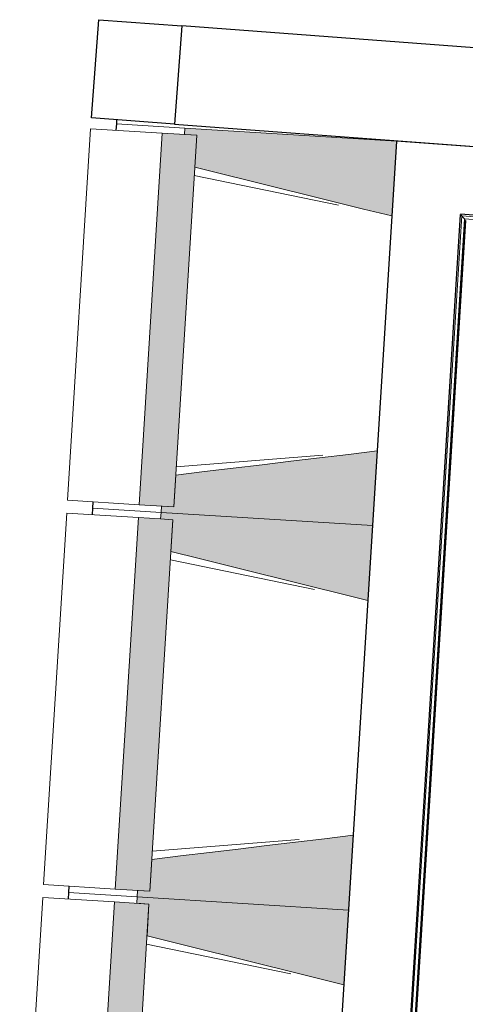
# Model space of a CAD drawing. Header units: millimetres. Extents: x -2845 to 74565, y -36590 to 13748.
# Tile 17 of 90: x 39136 to 40176, y -25124 to -22823. Entities that reach past the tile are written whole.
import ezdxf

# ---------------------------------------------------------------- set-up
doc = ezdxf.new("R2010")
doc.units = ezdxf.units.MM
for name, color, linetype, lineweight in [('A-FLOR', 7, 'Continuous', 25), ('A-FLOR-HRAL', 7, 'Continuous', 18), ('A-WALL', 7, 'Continuous', 25), ('I-WALL', 7, 'Continuous', 25), ('MUR', 7, 'Continuous', 25), ('S-BEAM', 7, 'Continuous', 18)]:
    doc.layers.add(name, color=color, linetype=linetype, lineweight=lineweight)

# ---------------------------------------------------------------- blocks, each defined once
blk = doc.blocks.new('B02_DC_STR_rvt-1-2021_015_1111_DCE_1_50_N0 FINI_CFO_PCN')
at = {"layer": 'S-BEAM', "lineweight": 5, "true_color": 0x787878}
for points in [[(-13165.2, -23281.4), (-13154.3, -23106.7), (-13648, -23076.1), (-13648.9, -23091), (-13620.2, -23092.8), (-13624.9, -23167.1), (-13215.3, -23268.9)], [(-13674.2, -23961.1), (-13620.2, -23092.8), (-13700.8, -23087.8), (-13754.7, -23956.1), (-13702.9, -23959.4)], [(-13210.1, -24005), (-13199.3, -23830.3), (-13669.6, -23886.8), (-13674.2, -23961.1), (-13702.9, -23959.4), (-13703.8, -23974.3), (-13215.3, -24004.7)], [(-13221, -24179.7), (-13210.1, -24005), (-13703.8, -23974.3), (-13704.8, -23989.3), (-13676.1, -23991.1), (-13680.7, -24065.4), (-13286.6, -24163.3)], [(-13730, -24859.4), (-13676.1, -23991.1), (-13756.6, -23986.1), (-13810.5, -24854.4), (-13758.7, -24857.6)], [(-13265.9, -24903.3), (-13255.1, -24728.6), (-13725.4, -24785.1), (-13730, -24859.4), (-13758.7, -24857.6), (-13759.6, -24872.6), (-13322.3, -24899.8)], [(-13276.8, -25077.9), (-13265.9, -24903.3), (-13759.6, -24872.6), (-13760.6, -24887.6), (-13731.9, -24889.3), (-13736.5, -24963.7), (-13342.5, -25061.6)], [(-13785.8, -25757.7), (-13731.9, -24889.3), (-13812.4, -24884.3), (-13866.3, -25752.7), (-13803.1, -25756.6)]]:
    blk.add_hatch(color=8, dxfattribs=at).paths.add_polyline_path(points)
at = {"layer": 'A-FLOR'}
for p, q in [((-13808, -23066.1), (-13809, -23081.1)), ((-13807.4, -23056.4), (-13808, -23066.1)), ((-13862.9, -23949.4), (-13863.9, -23964.4)), ((-13863.9, -23964.4), (-13864.8, -23979.4)), ((-13918.7, -24847.7), (-13919.7, -24862.6)), ((-13919.7, -24862.6), (-13920.6, -24877.6))]:
    blk.add_line(p, q, dxfattribs=at)
at = {"layer": 'A-WALL'}
for p, q in [((-13655.2, -22837.2), (-13672.3, -23066.5)), ((-10720.2, -23056.8), (-13655.2, -22837.2)), ((-13672.3, -23066.5), (-10489.9, -23304.7))]:
    blk.add_line(p, q, dxfattribs=at)
at = {"layer": 'MUR'}
for p, q in [((-13866.2, -23052), (-13849.1, -22822.7)), ((-13849.1, -22822.7), (-13655.2, -22837.2)), ((-13672.3, -23066.5), (-13866.2, -23052))]:
    blk.add_line(p, q, dxfattribs=at)
at = {"layer": 'S-BEAM'}
for p, q in [((-13868.1, -23077.4), (-13922.1, -23945.7)), ((-13868.1, -23077.4), (-13700.8, -23087.8)), ((-13809, -23081.1), (-13808, -23066.1)), ((-13808, -23066.1), (-13648, -23076.1)), ((-13648, -23076.1), (-13648.9, -23091)), ((-13154.3, -23106.7), (-13648, -23076.1)), ((-13700.8, -23087.8), (-13754.7, -23956.1)), ((-13620.2, -23092.8), (-13700.8, -23087.8)), ((-13674.2, -23961.1), (-13620.2, -23092.8)), ((-13648.9, -23091), (-13620.2, -23092.8)), ((-13620.2, -23092.8), (-13624.9, -23167.1)), ((-13165.2, -23281.4), (-13154.3, -23106.7)), ((-13289.4, -23255.8), (-13626.1, -23186.5)), ((-13210.1, -24005), (-13199.3, -23830.3)), ((-13668.4, -23867.4), (-13325.7, -23840.3)), ((-13669.6, -23886.8), (-13674.2, -23961.1)), ((-13754.7, -23956.1), (-13922.1, -23945.7)), ((-13863.9, -23964.4), (-13862.9, -23949.4)), ((-13924, -23975.7), (-13977.9, -24844)), ((-13924, -23975.7), (-13756.6, -23986.1)), ((-13864.8, -23979.4), (-13863.9, -23964.4)), ((-13703.8, -23974.3), (-13863.9, -23964.4)), ((-13863.9, -23964.4), (-13703.8, -23974.3)), ((-13754.7, -23956.1), (-13674.2, -23961.1)), ((-13703.8, -23974.3), (-13704.8, -23989.3)), ((-13702.9, -23959.4), (-13703.8, -23974.3)), ((-13703.8, -23974.3), (-13210.1, -24005)), ((-13210.1, -24005), (-13703.8, -23974.3)), ((-13674.2, -23961.1), (-13702.9, -23959.4)), ((-13756.6, -23986.1), (-13810.5, -24854.4)), ((-13705.1, -23989.3), (-13756.6, -23986.1)), ((-13730, -24859.4), (-13676.1, -23991.1)), ((-13704.8, -23989.3), (-13676.1, -23991.1)), ((-13676.1, -23991.1), (-13704.8, -23989.3)), ((-13676.1, -23991.1), (-13680.7, -24065.4)), ((-13221, -24179.7), (-13210.1, -24005)), ((-13345.2, -24154.1), (-13681.9, -24084.8)), ((-13265.9, -24903.3), (-13255.1, -24728.6)), ((-13724.2, -24765.7), (-13381.5, -24738.6)), ((-13725.4, -24785.1), (-13730, -24859.4)), ((-13810.5, -24854.4), (-13977.9, -24844)), ((-13919.7, -24862.6), (-13918.7, -24847.7)), ((-13920.6, -24877.6), (-13919.7, -24862.6)), ((-13759.6, -24872.6), (-13919.7, -24862.6)), ((-13919.7, -24862.6), (-13759.6, -24872.6)), ((-13810.5, -24854.4), (-13730, -24859.4)), ((-13759.6, -24872.6), (-13760.6, -24887.6)), ((-13758.7, -24857.6), (-13759.6, -24872.6)), ((-13759.6, -24872.6), (-13265.9, -24903.3)), ((-13265.9, -24903.3), (-13759.6, -24872.6)), ((-13730, -24859.4), (-13758.7, -24857.6)), ((-13979.8, -24873.9), (-14033.7, -25742.3)), ((-13979.8, -24873.9), (-13812.4, -24884.3)), ((-13812.4, -24884.3), (-13866.3, -25752.7)), ((-13731.9, -24889.3), (-13812.4, -24884.3)), ((-13785.8, -25757.7), (-13731.9, -24889.3)), ((-13760.6, -24887.6), (-13731.9, -24889.3)), ((-13731.9, -24889.3), (-13736.5, -24963.7)), ((-13276.8, -25077.9), (-13265.9, -24903.3)), ((-13401, -25052.4), (-13737.7, -24983.1))]:
    blk.add_line(p, q, dxfattribs=at)
at = {"layer": 'S-BEAM', "flags": 128}
for points in [[(-13624.9, -23167.1), (-13559.2, -23183.5), (-13493.5, -23199.8), (-13427.8, -23216.1), (-13362.2, -23232.4), (-13296.5, -23248.8), (-13230.8, -23265.1), (-13165.2, -23281.4)], [(-13199.3, -23830.3), (-13266.5, -23838.4), (-13333.6, -23846.5), (-13400.8, -23854.5), (-13468, -23862.6), (-13535.2, -23870.7), (-13602.4, -23878.8), (-13669.6, -23886.8)], [(-13680.7, -24065.4), (-13615, -24081.7), (-13549.3, -24098), (-13483.7, -24114.4), (-13418, -24130.7), (-13352.3, -24147), (-13286.6, -24163.3), (-13221, -24179.7)], [(-13255.1, -24728.6), (-13322.3, -24736.7), (-13389.5, -24744.7), (-13456.6, -24752.8), (-13523.8, -24760.9), (-13591, -24769), (-13658.2, -24777), (-13725.4, -24785.1)], [(-13736.5, -24963.7), (-13670.8, -24980), (-13605.2, -24996.3), (-13539.5, -25012.6), (-13473.8, -25029), (-13408.1, -25045.3), (-13342.5, -25061.6), (-13276.8, -25077.9)]]:
    blk.add_lwpolyline(points, dxfattribs=at)
blk = doc.blocks.new('Garde-corps - Garde-corps-510192-2021_015_1111_DCE_1_50_N0 FINI_CFO_PCN')
at = {"layer": 'A-FLOR-HRAL'}
for p, q in [((-13146.5, -25609), (-13001.8, -23280.8)), ((-13001.8, -23280.8), (-9843.9, -23523.1)), ((-13366.4, -29290.3), (-12993.5, -23290.2)), ((-13364.6, -29288.8), (-12992, -23292)), ((-13139.4, -25609.4), (-12995.1, -23288.4))]:
    blk.add_line(p, q, dxfattribs=at)
at = {"layer": 'A-FLOR-HRAL', "flags": 128}
blk.add_lwpolyline([(-12995.1, -23288.4), (-12998.5, -23284.6), (-13001.8, -23280.8)], dxfattribs=at)
at = {"layer": 'A-FLOR-HRAL'}
blk.add_arc((-29991.5, -265654.3), 242961.1, 85.230746, 85.988589, dxfattribs=at)
blk.add_open_spline([(-13001.8, -23280.8), (-13001.8, -23280.8), (-13001.8, -23280.8), (-13001.9, -23280.7), (-13001.9, -23280.7), (-13002, -23280.6), (-13002, -23280.5), (-13002.1, -23280.4), (-13002.2, -23280.3), (-13002.3, -23280.2), (-13002.4, -23280.1), (-13002.5, -23280), (-13002.6, -23279.9), (-13002.7, -23279.8), (-13002.8, -23279.6), (-13002.9, -23279.5), (-13003, -23279.4), (-13003.2, -23279.2), (-13003.3, -23279), (-13003.6, -23278.7), (-13004.1, -23278.2), (-13004.4, -23277.8), (-13004.6, -23277.6)], degree=3, knots=[0, 0, 0, 0, 0.071429, 0.107143, 0.142857, 0.178571, 0.214286, 0.25, 0.285714, 0.321429, 0.357143, 0.392857, 0.428571, 0.464286, 0.5, 0.535714, 0.571429, 0.607143, 0.642857, 0.714286, 0.857143, 1, 1, 1, 1], dxfattribs=at)
blk = doc.blocks.new('B02_ARC_rvt-1-2021_015_1111_DCE_1_50_N0 FINI_CFO_PCN')
at = {"layer": 'I-WALL'}
for p, q in [((-13154.3, -23106.7), (-13548.5, -29451)), ((-12994.7, -23117.9), (-13154.3, -23106.7)), ((-13378.9, -29301.4), (-13004.6, -23277.6))]:
    blk.add_line(p, q, dxfattribs=at)
at = {"layer": 'I-WALL', "flags": 128}
blk.add_lwpolyline([(-9946.8, -23350.7), (-11470.4, -23229.5), (-12994.7, -23117.9)], dxfattribs=at)
at = {"layer": 'I-WALL'}
blk.add_arc((-29991.5, -265654.3), 242971.3, 85.23314, 85.990995, dxfattribs=at)
at = {"layer": 'A-FLOR-HRAL', "lineweight": 18}
blk.add_blockref('Garde-corps - Garde-corps-510192-2021_015_1111_DCE_1_50_N0 FINI_CFO_PCN', (0, 0), dxfattribs=at)

msp = doc.modelspace()

# ---------------------------------------------------------------- block references
at = {"lineweight": 5}
for name in ['B02_DC_STR_rvt-1-2021_015_1111_DCE_1_50_N0 FINI_CFO_PCN', 'B02_ARC_rvt-1-2021_015_1111_DCE_1_50_N0 FINI_CFO_PCN']:
    msp.add_blockref(name, (53169.3, 0), dxfattribs=at)

doc.saveas('drawing.dxf')
